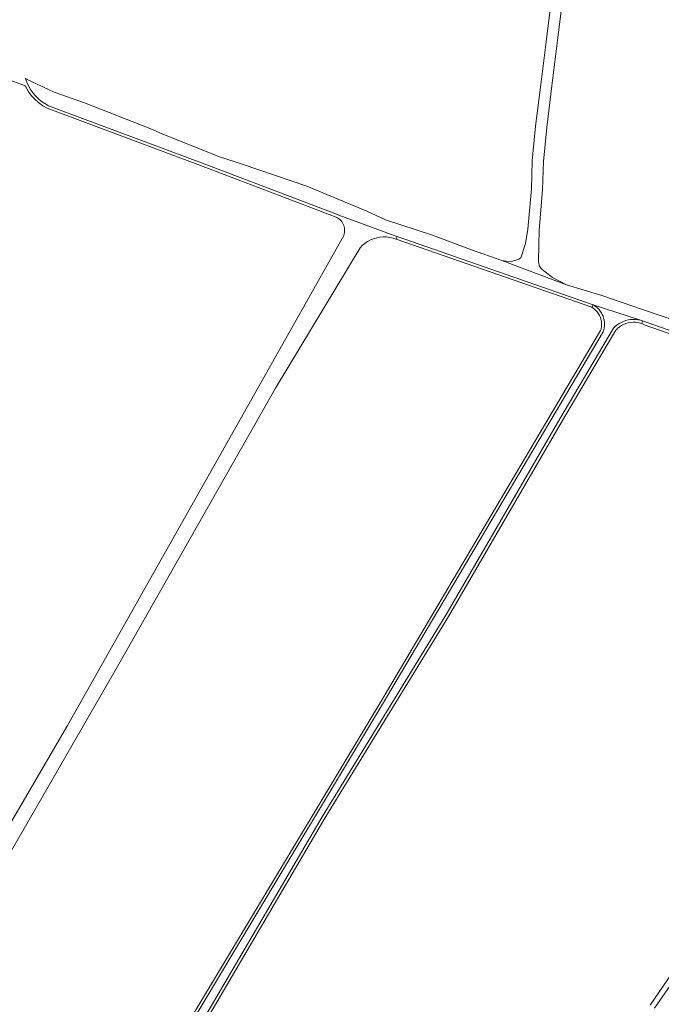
# Model space of a CAD drawing. Header units: metres. Extents: x 125158 to 132124, y 450612 to 454469.
# Tile 122 of 173: x 129455 to 129588, y 452610 to 452815. Entities that reach past the tile are written whole.
import ezdxf

# ---------------------------------------------------------------- set-up
doc = ezdxf.new("R2010")
doc.units = ezdxf.units.M
for name, color, linetype, lineweight in [('B-XX-OG-TERREIN_CULTUURSCHEIDING-GV', 8, 'Continuous', 18), ('B-XX-OG-WATER-GV', 8, 'Continuous', 18), ('B-XX-OG-WATER_SLOOT-GV', 8, 'Continuous', 18)]:
    doc.layers.add(name, color=color, linetype=linetype, lineweight=lineweight)

msp = doc.modelspace()

# ---------------------------------------------------------------- linework, layer by layer
at = {"layer": 'B-XX-OG-TERREIN_CULTUURSCHEIDING-GV'}
for points in [[(129567.59, 452816.51), (129566.79, 452809.78), (129565.68, 452800.94), (129564.6, 452792.3), (129563.94, 452785.21), (129563.76, 452779.45), (129563.07, 452770.91), (129562.94, 452768.03), (129562.92, 452764.42), (129563.11, 452763.49), (129563.69, 452762.85), (129565.83, 452761.22), (129568.68, 452759.7), (129576.01, 452757.49), (129584.5, 452754.57), (129605.05, 452747.54)], [(129427.64, 452604.04), (129465.17, 452668.29), (129504.02, 452737.11), (129522.45, 452769.79), (129522.51, 452769.93), (129522.59, 452770.22), (129522.65, 452770.51), (129522.68, 452770.81), (129522.67, 452771.11), (129522.64, 452771.41), (129522.58, 452771.7), (129522.49, 452771.98), (129522.38, 452772.26), (129522.24, 452772.52), (129522.07, 452772.77), (129521.88, 452773), (129521.66, 452773.21), (129521.43, 452773.4), (129521.18, 452773.56), (129520.92, 452773.7), (129493.34, 452784.19), (129460.98, 452796.28), (129460.04, 452796.82), (129459.18, 452797.45), (129458.39, 452798.16), (129457.68, 452798.95), (129457.06, 452799.81), (129456.53, 452800.73), (129456.43, 452800.94), (129452.3, 452802.49)], [(129480.07, 452589.68), (129499.4, 452621.98), (129530.45, 452673.69), (129575.78, 452750.19), (129575.89, 452750.54), (129575.96, 452750.93), (129576, 452751.34), (129575.99, 452751.74), (129575.95, 452752.14), (129575.86, 452752.54), (129575.74, 452752.92), (129575.57, 452753.3), (129575.37, 452753.65), (129575.14, 452753.98), (129574.88, 452754.29), (129574.58, 452754.56), (129574.26, 452754.81), (129573.95, 452755.01), (129533.39, 452769.12), (129532.72, 452769.35), (129532.05, 452769.51), (129531.37, 452769.59), (129530.69, 452769.6), (129530.01, 452769.55), (129529.33, 452769.42), (129528.68, 452769.23), (129528.04, 452768.97), (129527.44, 452768.64), (129526.88, 452768.26), (129526.35, 452767.82), (129525.9, 452767.35), (129508.35, 452738.21), (129475.82, 452681.03), (129441.76, 452621.99)], [(129607.84, 452743.38), (129585.03, 452751.33), (129584.33, 452751.63), (129584.04, 452751.72), (129583.54, 452751.83), (129583.04, 452751.9), (129582.53, 452751.91), (129582.02, 452751.87), (129581.52, 452751.77), (129581.03, 452751.63), (129580.56, 452751.45), (129580.11, 452751.21), (129579.68, 452750.93), (129579.28, 452750.62), (129578.96, 452750.29), (129567.87, 452731.56), (129544.22, 452690.87), (129518.56, 452649.06), (129482.8, 452588.16)], [(129586.1, 452610.3), (129598.82, 452628.91)]]:
    msp.add_lwpolyline(points, dxfattribs=at)
at = {"layer": 'B-XX-OG-WATER-GV'}
for points in [[(129565.29, 452816.79), (129564.49, 452810.07), (129563.38, 452801.23), (129562.29, 452792.55), (129561.62, 452785.36), (129561.44, 452779.59), (129560.71, 452771.18), (129560.19, 452768.27), (129559.23, 452765.27), (129558.79, 452764.99), (129557.29, 452764.51), (129556.23, 452764.57), (129555.32, 452764.71), (129568.68, 452759.7), (129565.83, 452761.22), (129563.69, 452762.85), (129563.11, 452763.49), (129562.92, 452764.42), (129562.94, 452768.03), (129563.07, 452770.91), (129563.76, 452779.45), (129563.94, 452785.21), (129564.6, 452792.3), (129565.68, 452800.94), (129566.79, 452809.78), (129567.59, 452816.51)], [(129605.05, 452747.54), (129584.5, 452754.57), (129576.01, 452757.49), (129568.68, 452759.7), (129555.32, 452764.71), (129549.01, 452766.95), (129540.94, 452770), (129531.14, 452773.16), (129527.27, 452774.92), (129514.81, 452780.15), (129501.45, 452784.67), (129500, 452785.15), (129496.7, 452786.24), (129484.82, 452790.95), (129482.51, 452792.01), (129468.74, 452797.43), (129462.41, 452799.59), (129456.56, 452802.4), (129456.48, 452802.43), (129456.74, 452801.71), (129457.09, 452800.94), (129457.52, 452800.21), (129458, 452799.51), (129458.55, 452798.86), (129459.15, 452798.27), (129459.8, 452797.72), (129460.5, 452797.24), (129461.23, 452796.82), (129493.55, 452784.75), (129521.17, 452774.24), (129521.46, 452774.12), (129532.98, 452769.91), (129533.59, 452769.69), (129574.21, 452755.55), (129584.03, 452752.35), (129584.51, 452752.2), (129608.04, 452743.94)], [(129482.31, 452588.52), (129518.05, 452649.37), (129543.71, 452691.17), (129567.35, 452731.87), (129578.48, 452750.66), (129578.84, 452751.02), (129579.23, 452751.34), (129579.65, 452751.63), (129580.09, 452751.88), (129580.55, 452752.09), (129581.02, 452752.26), (129581.51, 452752.39), (129582.01, 452752.47), (129582.52, 452752.5), (129583.02, 452752.5), (129583.53, 452752.44), (129584.03, 452752.35), (129574.21, 452755.55), (129574.55, 452755.34), (129574.88, 452755.09), (129575.19, 452754.82), (129575.46, 452754.53), (129575.72, 452754.21), (129575.94, 452753.87), (129576.13, 452753.51), (129576.29, 452753.14), (129576.42, 452752.75), (129576.52, 452752.36), (129576.57, 452751.95), (129576.6, 452751.55), (129576.58, 452751.14), (129576.54, 452750.74), (129576.45, 452750.34), (129576.34, 452749.95), (129530.97, 452673.39), (129499.91, 452621.67), (129480.64, 452589.44)]]:
    msp.add_lwpolyline(points, dxfattribs=at)
at = {"layer": 'B-XX-OG-WATER_SLOOT-GV'}
for points in [[(129574.21, 452755.55), (129533.59, 452769.69), (129533.39, 452769.12), (129573.95, 452755.01)], [(129608.04, 452743.94), (129584.51, 452752.2), (129584.33, 452751.63), (129585.03, 452751.33), (129607.84, 452743.38), (129636.69, 452732.85), (129641.7, 452731.34), (129646.21, 452730.63), (129651.62, 452729.5), (129655.49, 452728.14), (129657.18, 452727.28), (129658.1, 452726.63), (129658.2, 452726.49), (129658.28, 452726.61), (129658.58, 452727.27), (129656.12, 452728.71), (129653.59, 452729.65), (129650, 452730.65), (129646.34, 452731.33), (129643.34, 452731.75), (129640.38, 452732.39), (129637.48, 452733.26)]]:
    msp.add_lwpolyline(points, close=True, dxfattribs=at)
for points in [[(129480.64, 452589.44), (129499.91, 452621.67), (129530.97, 452673.39), (129576.34, 452749.95), (129576.45, 452750.34), (129576.54, 452750.74), (129576.58, 452751.14), (129576.6, 452751.55), (129576.57, 452751.95), (129576.52, 452752.36), (129576.42, 452752.75), (129576.29, 452753.14), (129576.13, 452753.51), (129575.94, 452753.87), (129575.72, 452754.21), (129575.46, 452754.53), (129575.19, 452754.82), (129574.88, 452755.09), (129574.55, 452755.34), (129574.21, 452755.55), (129573.95, 452755.01), (129574.26, 452754.81), (129574.58, 452754.56), (129574.88, 452754.29), (129575.14, 452753.98), (129575.37, 452753.65), (129575.57, 452753.3), (129575.74, 452752.92), (129575.86, 452752.54), (129575.95, 452752.14), (129575.99, 452751.74), (129576, 452751.34), (129575.96, 452750.93), (129575.89, 452750.54), (129575.78, 452750.19), (129530.45, 452673.69), (129499.4, 452621.98), (129480.07, 452589.68)], [(129482.8, 452588.16), (129518.56, 452649.06), (129544.22, 452690.87), (129567.87, 452731.56), (129578.96, 452750.29), (129579.28, 452750.62), (129579.68, 452750.93), (129580.11, 452751.21), (129580.56, 452751.45), (129581.03, 452751.63), (129581.52, 452751.77), (129582.02, 452751.87), (129582.53, 452751.91), (129583.04, 452751.9), (129583.54, 452751.83), (129584.04, 452751.72), (129584.33, 452751.63), (129584.51, 452752.2), (129584.03, 452752.35), (129583.53, 452752.44), (129583.02, 452752.5), (129582.52, 452752.5), (129582.01, 452752.47), (129581.51, 452752.39), (129581.02, 452752.26), (129580.55, 452752.09), (129580.09, 452751.88), (129579.65, 452751.63), (129579.23, 452751.34), (129578.84, 452751.02), (129578.48, 452750.66), (129567.35, 452731.87), (129543.71, 452691.17), (129518.05, 452649.37), (129482.31, 452588.52)], [(129660.71, 452731.94), (129658.58, 452727.27), (129659.21, 452726.73), (129657.12, 452722.87), (129651.96, 452714.33), (129639.08, 452694.35), (129631.37, 452681.35), (129618.25, 452658.58), (129607.21, 452639.23), (129599.61, 452627.85), (129586.94, 452609.69)], [(129607.21, 452639.23), (129618.25, 452658.58), (129631.37, 452681.35), (129639.08, 452694.35), (129651.96, 452714.33), (129657.12, 452722.87), (129659.21, 452726.73), (129658.58, 452727.27), (129658.28, 452726.61), (129658.2, 452726.49), (129652.49, 452717.53), (129650.21, 452714.91), (129637.83, 452694.68), (129630.43, 452682.06), (129617.31, 452659.36), (129606.44, 452639.84), (129598.82, 452628.91), (129586.1, 452610.3)], [(129586.94, 452609.69), (129599.61, 452627.85), (129607.21, 452639.23)]]:
    msp.add_lwpolyline(points, dxfattribs=at)

doc.saveas('drawing.dxf')
